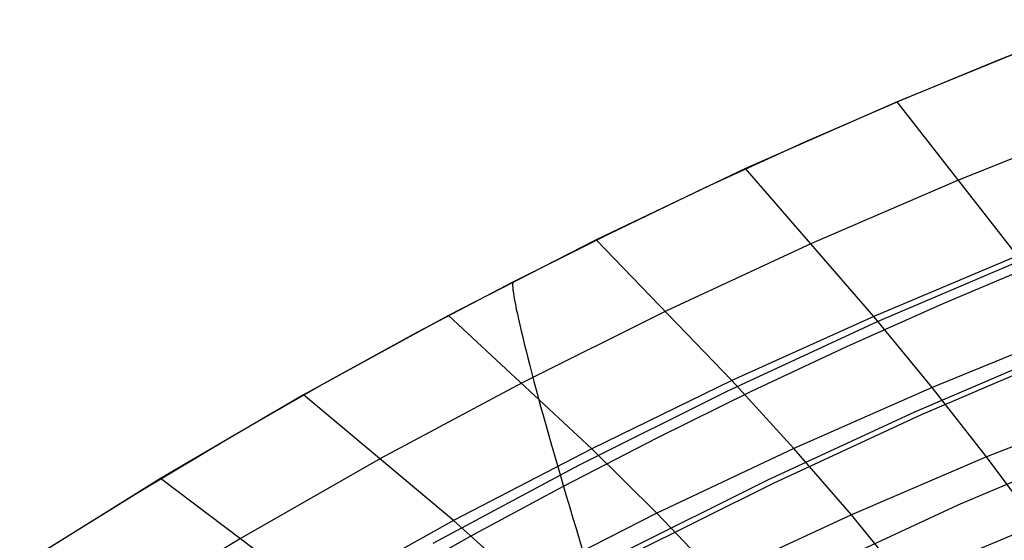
# Model space of a CAD drawing. Extents: x -919 to -345, y -585 to -19.
# Tile 55 of 123: x -780 to -731, y -63 to -37. Entities that reach past the tile are written whole.
import ezdxf

# ---------------------------------------------------------------- set-up
doc = ezdxf.new("R2010")
doc.units = 0
doc.layers.add('SCHIUMATO', color=84, linetype='CONTINUOUS')
doc.layers.add('TELAIO', color=3, linetype='CONTINUOUS')

msp = doc.modelspace()

# ---------------------------------------------------------------- linework, layer by layer
at = {"layer": 'SCHIUMATO'}
for p, q in [((-731.19, -39.339, 315.688), (-726.201, -37.388, 315.776)), ((-728.735, -38.356, 315.733), (-736.386, -41.477, 315.595)), ((-736.142, -41.383, 315.598), (-731.19, -39.339, 315.688)), ((-736.386, -41.477, 315.595), (-743.947, -44.816, 315.449)), ((-741.055, -43.518, 315.505), (-736.142, -41.383, 315.598)), ((-730.375, -49.172, 297.172), (-736.386, -41.477, 315.595)), ((-725.848, -42.412, 306.603), (-733.291, -45.373, 306.381)), ((-745.928, -45.745, 315.409), (-741.055, -43.518, 315.505)), ((-743.947, -44.816, 315.449), (-751.409, -48.369, 315.297)), ((-737.544, -52.182, 296.864), (-743.947, -44.816, 315.449)), ((-733.291, -45.373, 306.381), (-740.651, -48.544, 306.147)), ((-750.759, -48.061, 315.31), (-745.928, -45.745, 315.409)), ((-755.548, -50.466, 315.207), (-750.759, -48.061, 315.31)), ((-751.409, -48.369, 315.297), (-758.765, -52.132, 315.138)), ((-744.628, -55.387, 296.541), (-751.409, -48.369, 315.297)), ((-740.651, -48.544, 306.147), (-747.918, -51.919, 305.901)), ((-730.375, -49.172, 297.172), (-737.544, -52.182, 296.864)), ((-734.088, -51.543, 327.48), (-729.249, -49.492, 327.566)), ((-760.293, -52.959, 315.102), (-755.548, -50.466, 315.207)), ((-738.889, -53.685, 327.391), (-734.088, -51.543, 327.48)), ((-747.918, -51.919, 305.901), (-755.088, -55.495, 305.644)), ((-758.765, -52.132, 315.138), (-766.011, -56.1, 314.971)), ((-751.622, -58.785, 296.202), (-758.765, -52.132, 315.138)), ((-737.544, -52.182, 296.864), (-744.628, -55.387, 296.541)), ((-734.631, -55.731, 287.605), (-737.544, -52.182, 296.864)), ((-764.991, -55.538, 314.994), (-760.293, -52.959, 315.102)), ((-727.64, -52.874, 287.973), (-734.631, -55.731, 287.605)), ((-743.648, -55.917, 327.3), (-738.889, -53.685, 327.391)), ((-755.088, -55.495, 305.644), (-762.156, -59.268, 305.376)), ((-744.628, -55.387, 296.541), (-751.622, -58.785, 296.202)), ((-741.543, -58.776, 287.219), (-744.628, -55.387, 296.541)), ((-769.642, -58.203, 314.882), (-764.991, -55.538, 314.994)), ((-748.365, -58.237, 327.207), (-743.648, -55.917, 327.3)), ((-734.631, -55.731, 287.605), (-741.543, -58.776, 287.219)), ((-731.915, -59.196, 278.375), (-734.631, -55.731, 287.605)), ((-766.011, -56.1, 314.971), (-773.149, -60.273, 314.796)), ((-758.522, -62.372, 295.849), (-766.011, -56.1, 314.971)), ((-725.091, -56.481, 278.788), (-731.915, -59.196, 278.375)), ((-774.244, -60.952, 314.767), (-769.642, -58.203, 314.882)), ((-753.038, -60.645, 327.111), (-748.365, -58.237, 327.207)), ((-751.622, -58.785, 296.202), (-758.522, -62.372, 295.849)), ((-748.372, -62.005, 286.815), (-751.622, -58.785, 296.202)), ((-741.543, -58.776, 287.219), (-748.372, -62.005, 286.815)), ((-738.667, -62.089, 277.942), (-741.543, -58.776, 287.219)), ((-762.156, -59.268, 305.376), (-769.123, -63.237, 305.097)), ((-731.915, -59.196, 278.375), (-738.667, -62.089, 277.942)), ((-729.399, -62.576, 269.175), (-731.915, -59.196, 278.375)), ((-773.149, -60.273, 314.796), (-780.168, -64.643, 314.615)), ((-765.328, -66.146, 295.482), (-773.149, -60.273, 314.796)), ((-757.666, -63.14, 327.013), (-753.038, -60.645, 327.111)), ((-778.797, -63.783, 314.65), (-774.244, -60.952, 314.767)), ((-758.522, -62.372, 295.849), (-765.328, -66.146, 295.482)), ((-755.114, -65.415, 286.393), (-758.522, -62.372, 295.849)), ((-748.372, -62.005, 286.815), (-755.114, -65.415, 286.393)), ((-745.341, -65.159, 277.488), (-748.372, -62.005, 286.815)), ((-738.667, -62.089, 277.942), (-745.341, -65.159, 277.488)), ((-736.002, -65.328, 268.71), (-738.667, -62.089, 277.942)), ((-729.399, -62.576, 269.175), (-736.002, -65.328, 268.71)), ((-769.123, -63.237, 305.097), (-775.981, -67.395, 304.807)), ((-762.247, -65.72, 326.911), (-757.666, -63.14, 327.013))]:
    msp.add_line(p, q, dxfattribs=at)
at = {"layer": 'SCHIUMATO', "extrusion": (0.956357, 0.288681, 0.045214)}
msp.add_arc((157.501, 347.803, -722.891), 12.53, 2.0346, 159.2796, dxfattribs=at)
at = {"layer": 'TELAIO'}
for p, q in [((-737.366, -52.443, 316.444), (-729.767, -49.195, 316.615)), ((-744.866, -55.912, 316.265), (-737.366, -52.443, 316.444)), ((-735.493, -56.939, 321.569), (-728.026, -53.748, 321.737)), ((-735.206, -57.093, 311.574), (-727.757, -53.909, 311.742)), ((-752.26, -59.598, 316.08), (-744.866, -55.912, 316.265)), ((-742.864, -60.349, 321.394), (-735.493, -56.939, 321.569)), ((-742.558, -60.494, 311.4), (-735.206, -57.093, 311.574)), ((-733.333, -61.589, 316.7), (-726.016, -58.461, 316.864)), ((-759.542, -63.497, 315.888), (-752.26, -59.598, 316.08)), ((-750.132, -63.973, 321.212), (-742.864, -60.349, 321.394)), ((-749.808, -64.109, 311.218), (-742.558, -60.494, 311.4)), ((-740.557, -64.932, 316.528), (-733.333, -61.589, 316.7))]:
    msp.add_line(p, q, dxfattribs=at)

doc.saveas('drawing.dxf')
